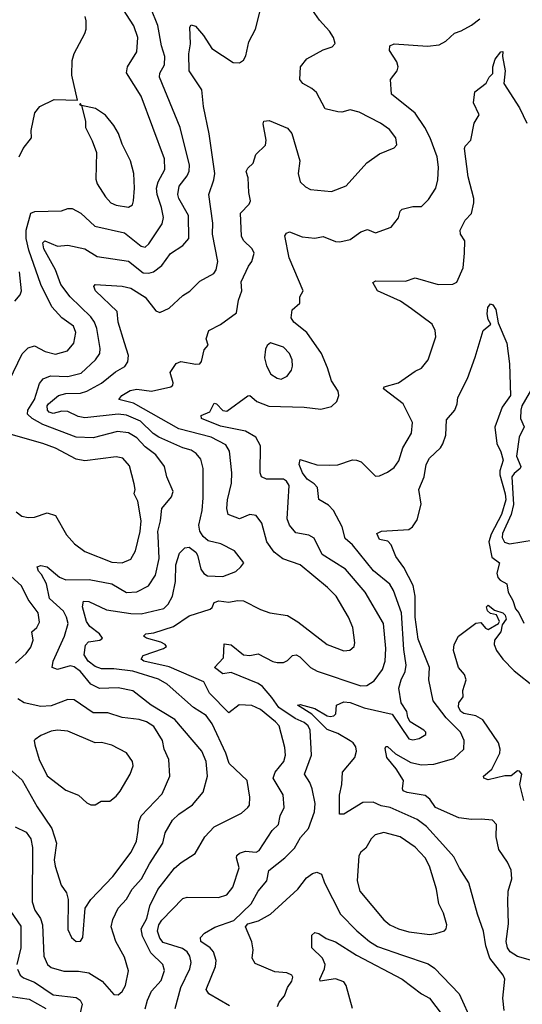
# Model space of a CAD drawing. Extents: x 1678431 to 1860718, y 384618 to 522882.
# Tile 210 of 256: x 1759204 to 1761608, y 467115 to 471820. Entities that reach past the tile are written whole.
import ezdxf

# ---------------------------------------------------------------- set-up
doc = ezdxf.new("R2010")
doc.units = 0

msp = doc.modelspace()

# ---------------------------------------------------------------- linework, layer by layer
at = {"layer": '0CON10XD'}
for points in [[(1759325.3, 470235.3), (1759375, 470221.5), (1759432.6, 470237.4), (1759463.8, 470275), (1759473.3, 470325), (1759460.9, 470355), (1759405, 470396.1), (1759357.4, 470447.4), (1759305.7, 470555), (1759248.6, 470718.6), (1759234.9, 470774.9), (1759235.2, 470815), (1759258.2, 470895), (1759276, 470904), (1759403.8, 470906.2), (1759435, 470918.5), (1759455, 470917.7), (1759496.2, 470896.2), (1759563.7, 470833.7), (1759705, 470801.3), (1759785, 470738.2), (1759805, 470733.8), (1759821.7, 470748.3), (1759885.4, 470845), (1759891.6, 470875), (1759883.1, 470923.1), (1759862.3, 470985), (1759858.8, 471015), (1759865.7, 471045), (1759898.6, 471105), (1759896.5, 471155), (1759785.2, 471455.2), (1759715.5, 471565.5), (1759720, 471595), (1759764.1, 471665.9), (1759768.6, 471735), (1759750.4, 471790.4), (1759683.1, 471895)], [(1759947.2, 467095), (1759974.1, 467195.9), (1760018.6, 467285), (1760023.6, 467315), (1760018.1, 467345), (1760004.7, 467365), (1759982.3, 467382.3), (1759890.6, 467410.6), (1759875, 467431.5), (1759863, 467465), (1759870, 467495), (1759883.4, 467516.6), (1759985, 467621.4), (1760005, 467626.7), (1760155.6, 467625.6), (1760195, 467638.1), (1760222.8, 467675), (1760253.2, 467766.8), (1760240.9, 467815), (1760243.2, 467826.8), (1760255, 467837.5), (1760283.4, 467846.6), (1760335, 467842.8), (1760349.8, 467850.2), (1760412, 467945), (1760441.2, 467975), (1760450.4, 468015), (1760469.2, 468055), (1760464.5, 468115.5), (1760417.1, 468195), (1760425.9, 468225), (1760466.6, 468275), (1760475.3, 468305), (1760471.5, 468341.5), (1760444.6, 468445), (1760428.2, 468465), (1760355, 468524.2), (1760315, 468543.3), (1760253.3, 468546.7), (1760205, 468507.1), (1760112.2, 468602.2), (1760085, 468655.3), (1759918.4, 468728.4), (1759797.1, 468755), (1759785.6, 468765), (1759795, 468781.9), (1759892.5, 468815), (1759906.7, 468825), (1759900, 468835), (1759878.8, 468845), (1759811.2, 468865), (1759796.2, 468875), (1759806.7, 468885), (1759845, 468890.9), (1759939.5, 468920.5), (1760015, 468970.8), (1760115, 469002.5), (1760125, 469011.2), (1760134.6, 469035.4), (1760157, 469043), (1760205, 469036.9), (1760245, 469044.6), (1760275, 469042.7), (1760355, 469001.1), (1760400, 468985), (1760485, 468973.1), (1760535, 468942.9), (1760675, 468833.8), (1760755, 468804.5), (1760783.2, 468806.8), (1760804, 468825), (1760807, 468843), (1760797.3, 468915), (1760776.4, 468965), (1760717.1, 469065), (1760676.2, 469106.2), (1760545.2, 469215.2), (1760463, 469243), (1760421.5, 469275), (1760386, 469325), (1760361.5, 469415), (1760335, 469450.8), (1760305, 469455.8), (1760255.7, 469434.3), (1760201.9, 469455), (1760195.3, 469485), (1760197.5, 469525), (1760217.5, 469605), (1760219.4, 469655), (1760207.9, 469757.9), (1760189.3, 469789.3), (1760120, 469825), (1759965.7, 469865.7), (1759748.1, 469988.1), (1759678.8, 470005), (1759692.5, 470025), (1759731.8, 470048.2), (1759765, 470054.3), (1759835.3, 470044.7), (1759926.2, 470065), (1759936.2, 470073.8), (1759937.8, 470085), (1759923.3, 470135), (1759952.6, 470177.4), (1759975, 470186.7), (1760046.5, 470173.5), (1760065, 470175.8), (1760073.4, 470186.6), (1760086.9, 470243.1), (1760106, 470265), (1760096, 470295), (1760108.8, 470335), (1760165, 470362.9), (1760241.2, 470418.8), (1760250.2, 470479.8), (1760267.3, 470525), (1760263, 470567), (1760297.6, 470642.4), (1760314.6, 470665.4), (1760325.6, 470705), (1760315.6, 470725), (1760274.4, 470765), (1760265.4, 470785.4), (1760260, 470895), (1760301.1, 470938.9), (1760308.5, 470955), (1760300, 470995), (1760296.5, 471065), (1760287.9, 471095), (1760295, 471110.6), (1760320, 471135), (1760333.9, 471176.1), (1760379.6, 471220.4), (1760382.5, 471245), (1760368, 471322), (1760372.5, 471335), (1760397.9, 471337.9), (1760485, 471302.2), (1760505.7, 471275.7), (1760544.6, 471145), (1760535.4, 471085), (1760545.6, 471045), (1760570.8, 471020.8), (1760595, 471008.5), (1760695, 470999.6), (1760765, 471025.7), (1760865, 471135.6), (1760925, 471178.5), (1760995, 471208.6), (1761007.2, 471222.8), (1761003.3, 471255), (1760972.9, 471295), (1760930, 471325), (1760828.1, 471378.1), (1760785, 471390), (1760745, 471378.5), (1760725, 471379.1), (1760665, 471394.5), (1760622.9, 471472.9), (1760602, 471492), (1760558.8, 471515), (1760543.6, 471533.6), (1760547.1, 471595), (1760577, 471633), (1760655, 471676.7), (1760699.3, 471690.7), (1760712.9, 471707.1), (1760705.5, 471735), (1760686.1, 471765), (1760637.8, 471817.8), (1760571.7, 471915)], [(1759182.5, 467962.5), (1759235, 467937.5), (1759258, 467905), (1759264.7, 467865), (1759263.3, 467605), (1759275.9, 467565), (1759303.3, 467525), (1759313.8, 467495), (1759320, 467345), (1759336.5, 467305), (1759355, 467291.5), (1759415, 467272.9), (1759485, 467274.1), (1759535, 467264.7), (1759597.8, 467225), (1759655, 467161.2), (1759675, 467160), (1759695, 467175.8), (1759710, 467205), (1759724.6, 467275), (1759705, 467340.8), (1759664.3, 467415.7), (1759641.2, 467485), (1759649.8, 467520.2), (1759674.6, 467575), (1759715, 467618.2), (1759742.2, 467665), (1759786.9, 467715), (1759824.5, 467785.5), (1759889.1, 467885), (1759899.5, 467935), (1759935.6, 467995), (1759965, 468023.5), (1760031.1, 468068.9), (1760081.6, 468128.4), (1760102.3, 468205), (1760095.3, 468275), (1760075.3, 468325), (1759946, 468476), (1759833.6, 468545), (1759745, 468612.8), (1759675, 468626.8), (1759585.9, 468624.1), (1759544.5, 468644.5), (1759494.7, 468705), (1759465, 468727.3), (1759445, 468732.1), (1759385, 468714.3), (1759360, 468725), (1759364.5, 468755), (1759417.8, 468875), (1759435.9, 468935), (1759428.8, 468965), (1759413.6, 468993.6), (1759346.7, 469055), (1759332.5, 469125), (1759309.1, 469169.1), (1759294, 469185), (1759287.5, 469205), (1759305, 469211.2), (1759335, 469205.6), (1759395, 469156.8), (1759425, 469144), (1759535.7, 469145.7), (1759645, 469123.6), (1759715, 469082.8), (1759765, 469085.4), (1759820.5, 469115), (1759853.3, 469165), (1759871.4, 469245), (1759865.7, 469354.3), (1759864.4, 469375), (1759878.1, 469425), (1759884.2, 469485), (1759930.7, 469539.3), (1759938.8, 469565), (1759908.5, 469635), (1759896.4, 469685), (1759855, 469741.2), (1759805, 469779.7), (1759765, 469821.6), (1759725, 469845.2), (1759671.5, 469851.5), (1759555, 469822.3), (1759475, 469825.8), (1759315, 469886.5), (1759263.8, 469915), (1759241.8, 469935), (1759243.1, 469955), (1759274.8, 470005), (1759298.9, 470081.1), (1759315.7, 470104.3), (1759352, 470118), (1759435, 470115.2), (1759498.7, 470131.3), (1759566.6, 470195), (1759586.8, 470225), (1759589.2, 470249.2), (1759572.9, 470345), (1759562.4, 470375), (1759545, 470400), (1759445.8, 470495.8), (1759400.3, 470555), (1759374.7, 470625), (1759318.9, 470725), (1759315.5, 470754.5), (1759325, 470762.9), (1759385, 470738.2), (1759435, 470743.1), (1759515, 470724.7), (1759575, 470688), (1759724.5, 470665.5), (1759795, 470611.2), (1759821.7, 470608.3), (1759844.8, 470615.2), (1759883.8, 470646.2), (1759925, 470702.7), (1759985, 470740.9), (1760012.3, 470775), (1760011.4, 470885), (1759965.9, 470965), (1759960.8, 470985), (1759967.2, 471025), (1760005, 471074.4), (1760014.2, 471095.8), (1760015.8, 471125), (1759971.8, 471305), (1759872.7, 471545), (1759873.6, 471565), (1759897.1, 471605), (1759898.7, 471645), (1759882.1, 471695), (1759865, 471792), (1759830.8, 471875)], [(1759201.1, 471165), (1759220.3, 471205), (1759260.4, 471255), (1759259.8, 471290.2), (1759276.9, 471375), (1759300, 471405), (1759368.3, 471438.3), (1759480, 471435), (1759453.6, 471555), (1759454.5, 471625), (1759465, 471658.8), (1759515.8, 471754.2), (1759522, 471775), (1759522, 471815), (1759518, 471835)], [(1759803.7, 467093.7), (1759815.4, 467135), (1759835, 467177.1), (1759880.7, 467229.3), (1759896.1, 467276.1), (1759888.6, 467305), (1759831, 467361), (1759791.1, 467441.1), (1759785.3, 467475), (1759812.8, 467525), (1759826.9, 467585), (1759865, 467663.8), (1759944.8, 467765.2), (1759976.7, 467793.3), (1760042.9, 467835), (1760088.8, 467915), (1760135, 467962.3), (1760265, 468028.6), (1760296, 468055), (1760303.1, 468066.9), (1760304.5, 468105), (1760291.5, 468185), (1760205.4, 468265), (1760189.4, 468315), (1760124.7, 468455), (1760095.8, 468495.8), (1760035, 468533.8), (1759909.5, 468645), (1759868.4, 468668.4), (1759745, 468706.3), (1759655, 468717.8), (1759595, 468718.3), (1759565, 468729.8), (1759532, 468755), (1759512.3, 468785), (1759519.1, 468830.9), (1759532.9, 468847.1), (1759586.7, 468855), (1759600, 468865), (1759586.5, 468885), (1759540.4, 468920.4), (1759523.4, 468945), (1759504.4, 469015), (1759509.3, 469040.7), (1759535, 469039.5), (1759619.4, 468999.4), (1759735, 468982.9), (1759785, 468981.6), (1759893.3, 469006.7), (1759915, 469026.7), (1759934.3, 469065.7), (1759949.3, 469135), (1759950.3, 469215), (1759968.9, 469271.1), (1759994.4, 469295.6), (1760015, 469300), (1760046, 469276), (1760055, 469261.2), (1760070.6, 469195), (1760084.1, 469174.1), (1760102.3, 469162.3), (1760175, 469159.6), (1760237.3, 469182.7), (1760262, 469205), (1760276.2, 469225), (1760231.5, 469281.5), (1760165.7, 469315.7), (1760105, 469329.6), (1760081, 469351), (1760066.3, 469376.4), (1760061.6, 469405), (1760076.5, 469475), (1760081.1, 469535), (1760081.5, 469675), (1760069.9, 469719.9), (1760047.7, 469747.7), (1760023.5, 469763.5), (1759985, 469774.3), (1759868.9, 469825), (1759842.5, 469842.5), (1759781.6, 469901.6), (1759715, 469930.8), (1759675, 469934.8), (1759515, 469917.4), (1759484.5, 469924.5), (1759435, 469948), (1759405, 469949), (1759365, 469937.5), (1759345, 469944.6), (1759337.5, 469955), (1759335.3, 469975), (1759342, 469985), (1759390, 470025), (1759425.6, 470034.4), (1759495, 470036), (1759525, 470045.7), (1759595, 470082.8), (1759662.1, 470137.9), (1759707.6, 470162.4), (1759721.2, 470185), (1759724.7, 470215), (1759705.6, 470275.6), (1759675.4, 470374.6), (1759670.5, 470425), (1759567.3, 470525), (1759558.6, 470545), (1759565, 470554), (1759693.9, 470546.1), (1759735, 470536.9), (1759805, 470493.8), (1759855, 470428.6), (1759875, 470420.6), (1759919.1, 470440.9), (1759985, 470502.2), (1760017.9, 470522.1), (1760065, 470571.4), (1760132.1, 470607.9), (1760144.5, 470625), (1760151.1, 470665), (1760126, 470795), (1760128.5, 470848.5), (1760108.5, 470985), (1760133.1, 471055), (1760137.5, 471085), (1760110.3, 471275), (1760083.8, 471405), (1760075.4, 471485), (1760014.7, 471575), (1760013.5, 471656.5), (1760021.2, 471705), (1760018, 471785), (1760025, 471795.8), (1760045, 471788.6), (1760082.7, 471745), (1760123.1, 471683.1), (1760225, 471616), (1760255, 471614), (1760275, 471626.7), (1760285, 471647.5), (1760299.6, 471715), (1760332.1, 471775), (1760356.9, 471875)], [(1760208, 467108), (1760109.4, 467165), (1760095.4, 467185), (1760140.8, 467295), (1760143.2, 467325), (1760131.5, 467365), (1760115, 467385.5), (1760070.4, 467415), (1760069.5, 467435), (1760088.1, 467455), (1760137, 467483), (1760228.2, 467515), (1760310.4, 467595), (1760343.9, 467655), (1760386.8, 467705), (1760396.2, 467755), (1760472.5, 467815), (1760518.7, 467861.3), (1760547.3, 467912.7), (1760585, 467955.7), (1760614.7, 468035.3), (1760617.2, 468075), (1760602.4, 468145), (1760591.3, 468175), (1760565.5, 468215), (1760600, 468305), (1760594.1, 468425), (1760583.6, 468445), (1760565, 468461.9), (1760520.9, 468480.9), (1760442.8, 468532.8), (1760410.5, 468580.5), (1760365, 468634.2), (1760345, 468648.2), (1760215, 468700.3), (1760175, 468694.7), (1760135.6, 468725), (1760178.6, 468771.4), (1760181.7, 468838.3), (1760215, 468832.9), (1760275, 468784.6), (1760305, 468782.3), (1760345, 468790), (1760415, 468752.5), (1760435, 468748.6), (1760465, 468748), (1760485, 468758), (1760508.3, 468781.7), (1760526.2, 468785), (1760544.5, 468775), (1760595, 468724.5), (1760626.7, 468706.7), (1760835, 468637.3), (1760865, 468638.2), (1760899.9, 468660.1), (1760939.2, 468715), (1760952.6, 468755), (1760954.7, 468815.3), (1760944.7, 468935), (1760856.6, 469085), (1760762.5, 469195), (1760650.8, 469265), (1760612.2, 469342.2), (1760586.6, 469356.6), (1760525, 469368.5), (1760493.9, 469403.9), (1760483.4, 469435), (1760492.9, 469595), (1760480.8, 469615), (1760465, 469624.4), (1760385, 469624.6), (1760360, 469635), (1760354.5, 469655), (1760356.2, 469783.8), (1760333.9, 469825), (1760283.6, 469853.6), (1760165, 469877.2), (1760074.4, 469915), (1760071.5, 469928.5), (1760114.1, 469945.9), (1760135, 469987.1), (1760145, 469984), (1760175, 469952.7), (1760195, 469950), (1760295, 470022.9), (1760305, 470024), (1760325, 470006), (1760338.8, 469995), (1760395, 469972.9), (1760565, 469968.5), (1760645, 469958.2), (1760695, 469971.1), (1760720.8, 469995), (1760730, 470025), (1760726.5, 470045), (1760694.6, 470095), (1760676.9, 470156.9), (1760647.7, 470225), (1760576.8, 470325), (1760515.7, 470375), (1760502.9, 470395), (1760507, 470433), (1760543.8, 470465), (1760543.8, 470495), (1760560, 470525), (1760492.7, 470682.7), (1760472.7, 470787.3), (1760479.5, 470800.5), (1760495, 470805.7), (1760555, 470782.9), (1760615, 470776.9), (1760655, 470784.3), (1760715, 470760.8), (1760735, 470759.2), (1760785, 470770), (1760835, 470806.9), (1760866.8, 470816.8), (1760905, 470802), (1760980.9, 470829.1), (1761016.4, 470873.6), (1761024, 470905), (1761033.3, 470915), (1761085, 470927.5), (1761125, 470928), (1761159.7, 470960.3), (1761193.5, 471015), (1761204.6, 471055.4), (1761207.2, 471115), (1761200, 471165), (1761167.3, 471255), (1761141.8, 471305), (1761095, 471372.7), (1760982.5, 471465), (1760977.5, 471535), (1761009.4, 471575), (1761013.6, 471595), (1761008.5, 471618.5), (1760972.9, 471672.9), (1760974.4, 471695.6), (1760995.5, 471704.5), (1761155, 471693.1), (1761210, 471700), (1761242.2, 471717.8), (1761283.5, 471756.5), (1761315, 471766.5), (1761365, 471794.4), (1761405.4, 471824.6)], [(1761078.2, 470438.2), (1761025.7, 470475), (1760914.7, 470524.7), (1760893.1, 470565), (1760907.6, 470572.4), (1761050, 470570), (1761095, 470586.9), (1761205, 470554.6), (1761275, 470556.9), (1761295, 470566), (1761325, 470633.8), (1761331.3, 470705), (1761332.7, 470762.7), (1761312.2, 470795), (1761310.6, 470815), (1761335, 470862), (1761365, 470894), (1761375.4, 470944.6), (1761375.3, 470965.3), (1761349.6, 471069.6), (1761332, 471205), (1761334.4, 471215.6), (1761361.2, 471245), (1761378, 471325), (1761402, 471365), (1761375, 471422.5), (1761380, 471475), (1761435, 471516.7), (1761450, 471545), (1761466.2, 471563.8), (1761466.8, 471595), (1761478.8, 471631.2), (1761505, 471667.1), (1761515, 471668.8), (1761512.5, 471645), (1761526.2, 471575), (1761519.4, 471515), (1761595, 471398.2), (1761628.7, 471325)], [(1759725, 470924.4), (1759742.9, 470935), (1759749.1, 470955), (1759753.6, 471015), (1759749.5, 471085), (1759734.4, 471145), (1759694.6, 471224.6), (1759676.3, 471276.3), (1759654.2, 471315), (1759615, 471363.8), (1759567.5, 471395), (1759500, 471410), (1759495, 471420), (1759490, 471415), (1759500, 471410), (1759518.8, 471335), (1759518.8, 471305), (1759551.2, 471241.2), (1759570.9, 471185), (1759568.3, 471058.3), (1759574.5, 471035), (1759615, 470972.9), (1759640.8, 470945), (1759665, 470934.6), (1759725, 470924.4)], [(1759180.8, 470475), (1759205.7, 470505), (1759213.1, 470525), (1759202.6, 470615)], [(1761521.6, 467085), (1761515.2, 467145), (1761524.7, 467235), (1761516, 467255), (1761452.8, 467335), (1761433.3, 467395), (1761422.8, 467465), (1761392.9, 467545), (1761352.5, 467695), (1761306.8, 467765), (1761279.7, 467819.7), (1761228.1, 467878.1), (1761149.6, 467965), (1761105, 467998.2), (1760975.2, 468055.2), (1760933.5, 468063.5), (1760895, 468081.5), (1760845, 468079.3), (1760755, 468022.9), (1760733.3, 468023.3), (1760733.6, 468115), (1760744.6, 468165.4), (1760748.5, 468225), (1760806.9, 468295), (1760815.6, 468325), (1760811.5, 468345), (1760799.4, 468365), (1760784.7, 468374.7), (1760725, 468409.5), (1760675, 468428.4), (1760600.8, 468500.8), (1760533.1, 468545), (1760545, 468547.3), (1760615, 468528.4), (1760673.9, 468493.9), (1760689.2, 468490.8), (1760706.4, 468493.6), (1760716.3, 468503.7), (1760718.8, 468545), (1760755, 468560.4), (1760785, 468556.8), (1760852, 468532), (1760985, 468501.8), (1761065, 468383.2), (1761085, 468379.6), (1761115, 468384.5), (1761146.2, 468405), (1761146.2, 468415), (1761136.7, 468425), (1761071.2, 468465), (1761060, 468485), (1761055.7, 468515), (1761028.9, 468555), (1761017.5, 468625), (1761028.4, 468665), (1761048.1, 468705), (1761052.6, 468735), (1761040.8, 468810.8), (1761030.8, 468985), (1760992.3, 469092.3), (1760975, 469122.7), (1760896, 469186), (1760795, 469311.2), (1760760.7, 469340.7), (1760746.5, 469396.5), (1760705.5, 469475.5), (1760680.7, 469500.7), (1760635, 469526.7), (1760628.4, 469585), (1760612.9, 469602.9), (1760579.1, 469625), (1760556.5, 469655), (1760540.4, 469695), (1760545, 469718.1), (1760625, 469693.1), (1760685, 469690.9), (1760725, 469692.2), (1760795, 469717.1), (1760815, 469715.7), (1760837, 469707), (1760905, 469638.8), (1760925, 469640), (1760962.6, 469657.4), (1760995, 469680.6), (1761017.4, 469712.6), (1761037.1, 469775), (1761078.1, 469845), (1761081.9, 469895), (1761038.2, 469985), (1760943.6, 470056.4), (1760947.5, 470065), (1761015, 470084.6), (1761095, 470140.6), (1761125.8, 470155), (1761156.9, 470195), (1761194.5, 470305), (1761191.5, 470335), (1761176.5, 470365), (1761078.2, 470438.2)], [(1761646.6, 467326.6), (1761585, 467342.7), (1761550.4, 467365), (1761536.7, 467385), (1761531.1, 467415), (1761541.1, 467498.9), (1761537.9, 467605), (1761540.6, 467655), (1761558.1, 467715), (1761554.2, 467755.8), (1761537.5, 467795), (1761495.6, 467855), (1761483.1, 467915), (1761484, 467975), (1761465, 467995.6), (1761410.5, 468000.5), (1761365, 467998.1), (1761305, 468006.7), (1761193.1, 468055), (1761165.3, 468095.3), (1761143.1, 468113.1), (1761056.9, 468126.9), (1761038.6, 468135), (1761034.4, 468145), (1761040.4, 468185), (1761005, 468240), (1760959.3, 468295), (1760951.9, 468338.1), (1760955, 468347.1), (1760963.3, 468346.7), (1761002, 468312), (1761075, 468270.3), (1761125, 468259.4), (1761185, 468262.6), (1761280, 468290), (1761328.9, 468335), (1761329.6, 468375), (1761312, 468415), (1761244.3, 468484.3), (1761181.3, 468565), (1761160.4, 468665), (1761163.6, 468725), (1761109.5, 468860.5), (1761095.5, 468965), (1761096.1, 469065), (1761086.2, 469116.2), (1761041.9, 469201.9), (1761003.6, 469255), (1760980.7, 469310.7), (1760965, 469327.5), (1760925, 469335.7), (1760912.2, 469365), (1760935, 469375.5), (1761065, 469383.8), (1761082.8, 469397.3), (1761105, 469430.6), (1761123.8, 469505), (1761112.7, 469575), (1761139.2, 469635), (1761148.2, 469695), (1761164.7, 469725), (1761216.3, 469773.7), (1761227.4, 469792.6), (1761241.8, 469835), (1761245, 469908), (1761284.4, 469955), (1761296, 469985), (1761299.2, 470015), (1761345.8, 470105), (1761382.5, 470207.5), (1761420, 470335), (1761457.5, 470365), (1761445, 470387.5), (1761439.3, 470415), (1761442.5, 470445), (1761455, 470462.9), (1761467.2, 470457.2), (1761481.4, 470435), (1761492, 470372), (1761534.1, 470274.1), (1761546.4, 470176.4), (1761551.5, 470025), (1761511.2, 469968.8), (1761476.3, 469873.6), (1761485.3, 469795), (1761505.2, 469755.2), (1761515.6, 469715), (1761500.7, 469665), (1761500.5, 469645), (1761525.9, 469554.1), (1761528.4, 469525), (1761507.6, 469455), (1761458.1, 469361.9), (1761447.9, 469325), (1761462.3, 469252.3), (1761498.9, 469225), (1761486.5, 469175), (1761491.1, 469155), (1761502.2, 469142.2), (1761533.6, 469123.6), (1761539.6, 469085), (1761562.4, 469045), (1761575, 469005.6), (1761592, 468985), (1761615.9, 468935.9)], [(1759154.2, 470095), (1759216, 470224), (1759245, 470251.4), (1759275, 470261.4), (1759325.3, 470235.3)], [(1760455, 470102.7), (1760483, 470117), (1760503.6, 470145), (1760509.2, 470165), (1760506.9, 470195), (1760494.4, 470225), (1760465.7, 470255), (1760404.4, 470275.6), (1760386.9, 470263.1), (1760379.4, 470245), (1760375.5, 470205), (1760384.5, 470165.5), (1760405.9, 470125.9), (1760435, 470107.5), (1760455, 470102.7)], [(1761658.1, 470065), (1761606, 469975), (1761600.2, 469955), (1761599.7, 469915), (1761616.7, 469875), (1761593.1, 469825), (1761579.7, 469735), (1761600.5, 469685), (1761598.2, 469675), (1761568.4, 469651.6), (1761557.6, 469635), (1761566.3, 469503.7), (1761554.4, 469455.6), (1761513.8, 469365), (1761512.1, 469345), (1761522.9, 469322.9), (1761545.8, 469315.8), (1761665, 469334.2)], [(1759188, 469468), (1759215, 469447.1), (1759245, 469440.6), (1759275, 469442.9), (1759335, 469464.3), (1759375, 469451.4), (1759428.6, 469358.6), (1759465.8, 469315.8), (1759515, 469278.8), (1759645, 469227.9), (1759695, 469224.5), (1759735, 469242.9), (1759758.5, 469281.5), (1759779.7, 469375), (1759785.8, 469425), (1759768.8, 469518.8), (1759751.3, 469555), (1759756.1, 469575), (1759752.4, 469602.4), (1759728.9, 469688.9), (1759697.1, 469725), (1759665, 469731.5), (1759515, 469712.8), (1759475, 469720.3), (1759375, 469772.4), (1759315.2, 469795.2), (1759072.7, 469862.7)], [(1759183.9, 468745), (1759235, 468791.1), (1759257.7, 468822.3), (1759268.9, 468855), (1759261.8, 468895), (1759286.7, 468915), (1759298.3, 468941.7), (1759292.3, 468985), (1759245, 469050), (1759212.8, 469115), (1759145, 469177.5)], [(1761615, 468089.6), (1761596.4, 468165), (1761605.4, 468215), (1761595, 468229.4), (1761585, 468230), (1761555, 468207.2), (1761525, 468206.9), (1761445, 468188.2), (1761423.8, 468195), (1761422, 468205), (1761462.1, 468237.9), (1761501.1, 468315), (1761502.7, 468335), (1761493.9, 468365), (1761419.2, 468475), (1761385, 468494), (1761328.8, 468505), (1761314.3, 468515), (1761301.9, 468535), (1761304.3, 468555), (1761324.2, 468585), (1761322.9, 468615), (1761339.4, 468665), (1761331.7, 468691.7), (1761302.5, 468725), (1761278.8, 468805), (1761281.2, 468835), (1761302.5, 468875), (1761385, 468936.7), (1761408.8, 468938.8), (1761432.3, 468912.3), (1761445, 468906.2), (1761493.8, 468935), (1761498, 468945), (1761485, 468976.7), (1761455, 468982.5), (1761440.8, 468995), (1761436, 469014), (1761445, 469022), (1761475, 468998.1), (1761515, 468985.2), (1761526, 468975), (1761530, 468955), (1761511.5, 468928.5), (1761505.6, 468895), (1761475.5, 468855), (1761473.1, 468835), (1761485, 468806.2), (1761514.2, 468765), (1761568.9, 468708.9), (1761669.7, 468629.7)], [(1759155, 468240.5), (1759215.6, 468185.6), (1759288, 468058), (1759358.4, 467955), (1759379.7, 467885), (1759369.6, 467805), (1759373.3, 467775), (1759402.5, 467685), (1759427.4, 467647.4), (1759435.9, 467615.9), (1759435, 467472.5), (1759451.4, 467435), (1759473.8, 467415), (1759495, 467416), (1759506.7, 467435), (1759516.5, 467575), (1759543.8, 467616.2), (1759649.1, 467725), (1759737.4, 467842.6), (1759762.8, 467895), (1759771.2, 467945), (1759774.7, 467985), (1759784.7, 468015), (1759885, 468121.5), (1759922.7, 468205), (1759917.7, 468285), (1759894.4, 468335), (1759886.9, 468375), (1759845, 468441.8), (1759810.6, 468465), (1759775, 468476.8), (1759695, 468485.9), (1759625, 468507.6), (1759555, 468508.5), (1759465, 468570), (1759435, 468572.1), (1759355, 468541.3), (1759305, 468538.8), (1759226.2, 468555), (1759195, 468574.5)], [(1759565, 468068.8), (1759594.3, 468085.7), (1759635, 468086.2), (1759665, 468109.2), (1759685, 468134), (1759732.9, 468215), (1759747.5, 468255), (1759744.2, 468275), (1759715, 468316.2), (1759645, 468352.9), (1759595, 468365.6), (1759564.6, 468364.6), (1759435, 468420), (1759385, 468424.6), (1759355, 468419.6), (1759305, 468399.5), (1759278.8, 468381.2), (1759274, 468375), (1759275.8, 468355), (1759297.1, 468285), (1759335, 468206.7), (1759425, 468138.6), (1759485, 468114.2), (1759525, 468077.5), (1759545, 468068.8), (1759565, 468068.8)], [(1761165, 467448.6), (1761195, 467452.9), (1761235, 467466.7), (1761243.9, 467476.1), (1761247.5, 467495), (1761231.1, 467551.1), (1761208.6, 467595), (1761198.2, 467665), (1761163.5, 467775), (1761142.7, 467815), (1761095, 467866.2), (1761024.2, 467915), (1760945, 467935.5), (1760904, 467925), (1760885, 467906.2), (1760859.2, 467860.8), (1760835, 467841.5), (1760825.3, 467825), (1760817.7, 467705), (1760831.1, 467655), (1760945, 467519.2), (1760973.8, 467495), (1761015, 467475.4), (1761065, 467461.8), (1761165, 467448.6)], [(1760437.5, 467105), (1760445.5, 467125), (1760471.2, 467155), (1760485.3, 467194.7), (1760505.5, 467225), (1760510, 467245), (1760505.8, 467255), (1760482.5, 467265), (1760425, 467270.3), (1760330.2, 467310.2), (1760315.6, 467335), (1760320, 467375), (1760313.6, 467413.6), (1760284.3, 467485), (1760295, 467500), (1760346.2, 467513.8), (1760403.8, 467545), (1760534.2, 467665), (1760575, 467718.6), (1760605, 467740), (1760625.7, 467745.7), (1760646.8, 467736.8), (1760661.4, 467695), (1760738.8, 467545), (1760816.9, 467466.9), (1760876.9, 467415), (1760915, 467391.2), (1761035, 467350.3), (1761158, 467308), (1761188.3, 467288.3), (1761306.5, 467165), (1761368.2, 467028.2)], [(1759142.6, 467585), (1759209, 467489), (1759209.4, 467385), (1759190.9, 467305)], [(1760795.8, 467095), (1760765.3, 467205), (1760755, 467221.8), (1760715, 467236.8), (1760641.9, 467225), (1760640, 467235), (1760662.5, 467285), (1760664.6, 467305), (1760652.2, 467335), (1760601.9, 467385), (1760601.9, 467445), (1760615, 467457.5), (1760635, 467453.9), (1760669.1, 467429.1), (1760715, 467413.2), (1760815, 467349.7), (1761033.1, 467235), (1761125.6, 467165.6), (1761164.1, 467144.1), (1761225.3, 467065)], [(1759193.2, 467283.2), (1759206.2, 467255), (1759222.2, 467242.2), (1759275, 467220.8), (1759365, 467160), (1759475, 467147.2), (1759493.5, 467135), (1759503.1, 467115), (1759493.7, 467075)], [(1759162.9, 467152.9), (1759249.2, 467139.2), (1759328.9, 467095)]]:
    msp.add_lwpolyline(points, dxfattribs=at)

doc.saveas('drawing.dxf')
